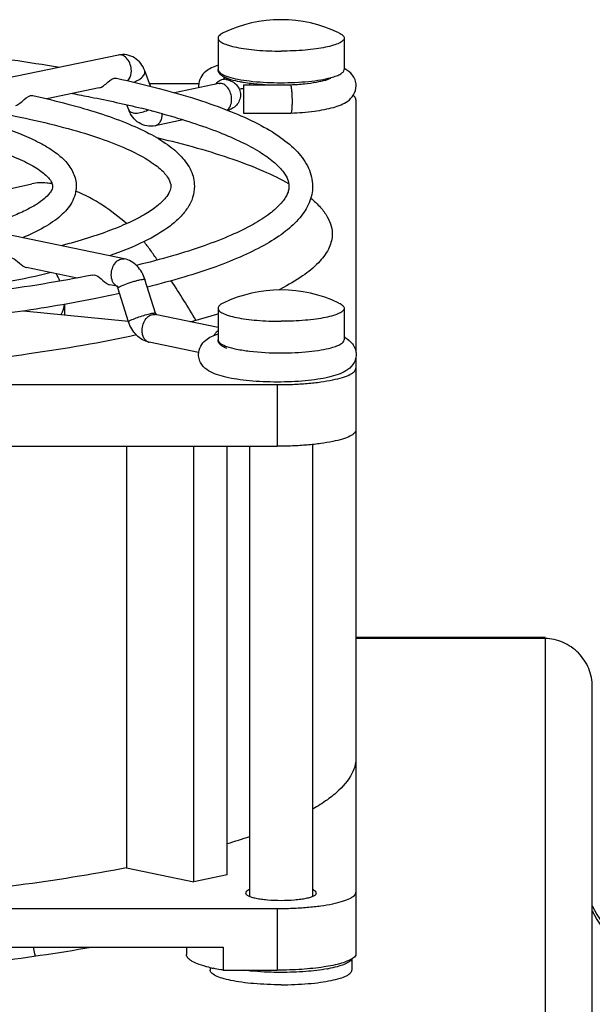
# Model space of a CAD drawing. Extents: x -1709 to 1181, y 8 to 1580.
# Tile 30 of 71: x -865 to -828, y 946 to 1009. Entities that reach past the tile are written whole.
import ezdxf

# ---------------------------------------------------------------- set-up
doc = ezdxf.new("R2010")
doc.units = 0
doc.header["$LTSCALE"] = 65.395
doc.layers.get('0').update_dxf_attribs({"linetype": 'CONTINUOUS'})
doc.layers.add('3_ALL_AXES', color=7, linetype='CONTINUOUS')

msp = doc.modelspace()

# ---------------------------------------------------------------- linework, layer by layer
at = {"color": 7, "linetype": 'CONTINUOUS'}
for p, q in [((-858.352, 1006.627), (-885.222, 1001.041)), ((-856.326, 1004.646), (-856.683, 1005.624)), ((-859.568, 1004.536), (-862.889, 1003.845)), ((-856.394, 1004.831), (-853.254, 1004.831)), ((-851.988, 1004.82), (-854.794, 1004.237)), ((-850.425, 1004.74), (-850.425, 1002.94)), ((-850.425, 1004.74), (-847.445, 1004.74)), ((-847.445, 1004.74), (-847.426, 1004.741)), ((-857.695, 1003.145), (-857.812, 1003.465)), ((-843.281, 1003.791), (-843.281, 987.753)), ((-850.425, 1002.94), (-847.406, 1002.94)), ((-847.405, 1002.94), (-847.406, 1002.94)), ((-854.243, 1002.513), (-856.026, 1002.142)), ((-857.985, 993.69), (-884.855, 999.277)), ((-868.832, 997.349), (-863.84, 998.454)), ((-860.972, 992.472), (-864.195, 993.143)), ((-858.434, 991.945), (-858.892, 992.04)), ((-855.992, 990.239), (-856.67, 992.384)), ((-857.708, 989.696), (-858.386, 991.841)), ((-864.373, 990.385), (-857.72, 989.734)), ((-852.031, 989.322), (-856.026, 990.153)), ((-853.261, 987.739), (-856.393, 988.39)), ((-843.281, 987.463), (-843.281, 982.83)), ((-930.281, 985.703), (-848.281, 985.703)), ((-930.281, 981.791), (-848.281, 981.791)), ((-857.832, 981.791), (-857.832, 955.03)), ((-853.572, 954.145), (-853.572, 981.791)), ((-851.451, 954.586), (-851.451, 981.791)), ((-843.281, 962.01), (-843.281, 949.573)), ((-857.832, 955.03), (-853.572, 954.145)), ((-851.451, 954.586), (-853.572, 954.145)), ((-930.281, 952.446), (-848.281, 952.446)), ((-926.866, 950.001), (-851.697, 950.001)), ((-854.031, 950.001), (-854.031, 949.521)), ((-851.697, 950.001), (-851.697, 948.534)), ((-851.697, 948.534), (-848.281, 948.534))]:
    msp.add_line(p, q, dxfattribs=at)
at = {"color": 9, "linetype": 'CONTINUOUS'}
for p, q in [((-852.031, 1005.702), (-852.031, 1005.702)), ((-852.031, 988.549), (-852.031, 988.549)), ((-848.281, 985.703), (-848.281, 981.791)), ((-831.281, 969.594), (-843.281, 969.594)), ((-831.281, 969.594), (-831.281, 945.126)), ((-848.281, 952.446), (-848.281, 948.534))]:
    msp.add_line(p, q, dxfattribs=at)
at = {"color": 3, "linetype": 'CONTINUOUS'}
for p, q in [((-831.281, 969.66), (-843.281, 969.66)), ((-831.281, 969.594), (-831.281, 969.66)), ((-828.281, 848.91), (-828.281, 966.527))]:
    msp.add_line(p, q, dxfattribs=at)
at = {"color": 7, "linetype": 'CONTINUOUS'}
for centre, radius, start, end in [((-845.029, 1003.893), 2.136, 60.65437, 62.11492), ((-852.186, 1004.676), 1.083, 180.11542, 186.3734), ((-849.064, 994.69), 9.896, 97.91813, 99.45354), ((-863.605, 989.084), 8.925, 35.25347, 39.70189), ((-914.133, 953.407), 70.779, 34.61168, 35.22851), ((-865.838, 990.699), 4.087, 22.73352, 30.15011), ((-907.507, 957.788), 62.835, 30.61646, 33.31757), ((-855.59, 1006.503), 16.534, 296.55539, 297.12264), ((-855.513, 990.39), 0.502, 197.55182, 201.60327), ((-865.716, 1033.277), 45.192, 285.30348, 287.63146), ((-845.027, 986.839), 2.135, 59.89969, 62.16815), ((-863.117, 995.53), 40.67, 286.68384, 288.78193), ((-850.332, 958.022), 9.582, 256.19025, 257.94533), ((-846.807, 958.172), 9.707, 280.21004, 280.49463)]:
    msp.add_arc(centre, radius, start, end, dxfattribs=at)
at = {"color": 9, "linetype": 'CONTINUOUS'}
for centre, radius, start, end in [((-850.384, 1008.383), 3.29, 250.25142, 252.68204), ((-846.145, 1009.946), 4.922, 284.89084, 285.14232), ((-851.437, 1004.165), 0.969, 134.82852, 140.56297), ((-851.474, 1004.201), 0.918, 129.842, 134.81057), ((-851.491, 1004.222), 0.891, 128.0349, 129.8266), ((-851.9, 1004.397), 0.432, 97.54124, 101.76412), ((-848.031, 1023.98), 19.11, 269.25018, 269.99961), ((-858.255, 992.373), 0.456, 239.40836, 244.86956), ((-858.261, 992.36), 0.442, 244.86928, 253.50637), ((-856.304, 988.815), 0.434, 252.40375, 258.22864), ((-846.111, 992.666), 4.79, 285.14249, 285.35584), ((-822.835, 954.806), 5.993, 204.62342, 252.01263)]:
    msp.add_arc(centre, radius, start, end, dxfattribs=at)
at = {"color": 6, "linetype": 'CONTINUOUS'}
msp.add_arc((-822.844, 955.16), 6, 204.98029, 252.19467, dxfattribs=at)
at = {"color": 7, "linetype": 'CONTINUOUS'}
for points, knots in [([(-856.683, 1005.624), (-856.744, 1005.792), (-856.914, 1006.11), (-857.313, 1006.476), (-857.818, 1006.671), (-858.18, 1006.663), (-858.352, 1006.627)], [0, 0, 0, 0, 0.252553, 0.502099, 0.751047, 1, 1, 1, 1]), ([(-852.033, 1005.979), (-852.173, 1005.932), (-852.448, 1005.825), (-852.842, 1005.587), (-853.175, 1005.21), (-853.269, 1004.857), (-853.269, 1004.674)], [0, 0, 0, 0, 0.231922, 0.459112, 0.713163, 1, 1, 1, 1]), ([(-851.469, 1005.148), (-851.542, 1005.177), (-851.677, 1005.238), (-851.855, 1005.353), (-851.997, 1005.502), (-852.027, 1005.636), (-852.027, 1005.702)], [0, 0, 0, 0, 0.282324, 0.532004, 0.763221, 1, 1, 1, 1]), ([(-843.269, 1004.675), (-843.269, 1004.802), (-843.314, 1005.05), (-843.539, 1005.448), (-843.804, 1005.654), (-843.983, 1005.755)], [0, 0, 0, 0, 0.281188, 0.544978, 1, 1, 1, 1]), ([(-859.568, 1004.536), (-859.469, 1004.556), (-859.267, 1004.676), (-858.986, 1004.965), (-858.67, 1005.196), (-858.476, 1005.154)], [0, 0, 0, 0, 0.238018, 0.529961, 1, 1, 1, 1]), ([(-851.648, 1005.138), (-851.656, 1005.147), (-851.665, 1005.156), (-851.696, 1005.177), (-851.641, 1005.145), (-851.61, 1005.133), (-851.525, 1005.097), (-851.461, 1005.076), (-851.412, 1005.061)], [0, 0, 0, 0, 0.10352, 0.139474, 0.248438, 0.378096, 0.548419, 1, 1, 1, 1]), ([(-851.219, 1005.062), (-851.241, 1005.069), (-851.325, 1005.095), (-851.408, 1005.125), (-851.469, 1005.148)], [0, 0, 0, 0, 0.263702, 1, 1, 1, 1]), ([(-847.426, 1004.741), (-847.132, 1004.755), (-846.58, 1004.793), (-845.833, 1004.892), (-845.315, 1005), (-845.016, 1005.095), (-844.912, 1005.138), (-844.874, 1005.158)], [0, 0, 0, 0, 0.340269, 0.638211, 0.869875, 0.951024, 1, 1, 1, 1]), ([(-851.957, 1004.827), (-851.954, 1004.828), (-851.945, 1004.831), (-851.966, 1004.825), (-851.976, 1004.823), (-851.988, 1004.82)], [0, 0, 0, 0, 0.183992, 0.242112, 1, 1, 1, 1]), ([(-851.412, 1005.061), (-851.315, 1005.03), (-851.116, 1004.95), (-850.85, 1004.745), (-850.658, 1004.445), (-850.612, 1004.205), (-850.612, 1004.086)], [0, 0, 0, 0, 0.226391, 0.473537, 0.734655, 1, 1, 1, 1]), ([(-850.408, 1004.883), (-850.483, 1004.895), (-850.756, 1004.943), (-851.027, 1005.004), (-851.219, 1005.062)], [0, 0, 0, 0, 0.274951, 1, 1, 1, 1]), ([(-849.03, 1004.739), (-849.153, 1004.746), (-849.613, 1004.777), (-850.073, 1004.828), (-850.408, 1004.883)], [0, 0, 0, 0, 0.266375, 1, 1, 1, 1]), ([(-847.445, 1004.74), (-847.443, 1004.74), (-847.434, 1004.737), (-847.429, 1004.727), (-847.425, 1004.72)], [0, 0, 0, 0, 0.177373, 1, 1, 1, 1]), ([(-847.425, 1004.72), (-847.424, 1004.718), (-847.418, 1004.705), (-847.414, 1004.691), (-847.41, 1004.68)], [0, 0, 0, 0, 0.206087, 1, 1, 1, 1]), ([(-847.41, 1004.68), (-847.396, 1004.627), (-847.375, 1004.49), (-847.344, 1004.148), (-847.336, 1003.859), (-847.336, 1003.653)], [0, 0, 0, 0, 0.160871, 0.401304, 1, 1, 1, 1]), ([(-847.405, 1002.94), (-846.909, 1002.961), (-846.194, 1003.018), (-845.296, 1003.161), (-844.727, 1003.292), (-844.228, 1003.459), (-843.776, 1003.697), (-843.384, 1004.086), (-843.269, 1004.472), (-843.269, 1004.675)], [0, 0, 0, 0, 0.306912, 0.44195, 0.561581, 0.66707, 0.766161, 0.874992, 1, 1, 1, 1]), ([(-864.871, 1003.433), (-864.773, 1003.454), (-864.57, 1003.574), (-864.29, 1003.863), (-863.973, 1004.094), (-863.78, 1004.051)], [0, 0, 0, 0, 0.23787, 0.529955, 1, 1, 1, 1]), ([(-850.612, 1004.086), (-850.612, 1003.966), (-850.659, 1003.727), (-850.851, 1003.427), (-851.118, 1003.221), (-851.317, 1003.141), (-851.415, 1003.111)], [0, 0, 0, 0, 0.265336, 0.526564, 0.773642, 1, 1, 1, 1]), ([(-843.281, 1003.791), (-843.281, 1003.815), (-843.3, 1003.925), (-843.386, 1004.01), (-843.455, 1004.063)], [0, 0, 0, 0, 0.210734, 1, 1, 1, 1]), ([(-847.336, 1003.653), (-847.336, 1003.559), (-847.339, 1003.388), (-847.35, 1003.188), (-847.363, 1003.063), (-847.375, 1002.999), (-847.385, 1002.961), (-847.399, 1002.94), (-847.405, 1002.94)], [0, 0, 0, 0, 0.390825, 0.707568, 0.826822, 0.915667, 0.972493, 1, 1, 1, 1]), ([(-856.026, 1002.142), (-856.198, 1002.106), (-856.56, 1002.099), (-857.064, 1002.293), (-857.464, 1002.659), (-857.634, 1002.978), (-857.695, 1003.145)], [0, 0, 0, 0, 0.248913, 0.497854, 0.747428, 1, 1, 1, 1]), ([(-855.916, 1001.388), (-855.056, 1001.185), (-853.434, 1000.77), (-851.174, 1000.068), (-849.233, 999.328), (-848.071, 998.77), (-847.554, 998.48)], [0, 0, 0, 0, 0.29852, 0.56549, 0.799537, 1, 1, 1, 1]), ([(-862.559, 998.449), (-862.673, 998.469), (-863.097, 998.528), (-863.535, 998.522), (-863.84, 998.454)], [0, 0, 0, 0, 0.270439, 1, 1, 1, 1]), ([(-857.837, 995.923), (-858.313, 996.35), (-859.338, 997.132), (-860.473, 997.747), (-861.067, 997.996)], [0, 0, 0, 0, 0.498854, 1, 1, 1, 1]), ([(-846.145, 997.537), (-845.926, 997.357), (-845.538, 996.996), (-845.088, 996.399), (-844.823, 995.786), (-844.778, 995.364), (-844.788, 995.164)], [0, 0, 0, 0, 0.300111, 0.559161, 0.787363, 1, 1, 1, 1]), ([(-844.788, 995.164), (-844.804, 994.865), (-845.001, 994.219), (-845.686, 993.35), (-846.728, 992.518), (-847.575, 992.032), (-848.052, 991.788)], [0, 0, 0, 0, 0.183875, 0.401476, 0.67075, 1, 1, 1, 1]), ([(-865.294, 993.765), (-865.145, 993.794), (-864.794, 993.606), (-864.578, 993.348), (-864.417, 993.241)], [0, 0, 0, 0, 0.438717, 1, 1, 1, 1]), ([(-864.417, 993.241), (-864.399, 993.229), (-864.33, 993.186), (-864.253, 993.155), (-864.195, 993.143)], [0, 0, 0, 0, 0.267277, 1, 1, 1, 1]), ([(-856.67, 992.384), (-856.769, 992.695), (-857.019, 993.139), (-857.53, 993.541), (-857.831, 993.658), (-857.985, 993.69)], [0, 0, 0, 0, 0.507388, 0.755074, 1, 1, 1, 1]), ([(-859.99, 992.662), (-859.841, 992.691), (-859.49, 992.504), (-859.275, 992.246), (-859.113, 992.138)], [0, 0, 0, 0, 0.438636, 1, 1, 1, 1]), ([(-859.113, 992.138), (-859.095, 992.126), (-859.026, 992.084), (-858.95, 992.052), (-858.892, 992.04)], [0, 0, 0, 0, 0.267297, 1, 1, 1, 1]), ([(-858.386, 991.841), (-858.391, 991.856), (-858.407, 991.9), (-858.429, 991.942), (-858.449, 991.965)], [0, 0, 0, 0, 0.348299, 1, 1, 1, 1]), ([(-855.943, 990.135), (-855.946, 990.139), (-855.96, 990.162), (-855.972, 990.186), (-855.98, 990.206)], [0, 0, 0, 0, 0.198392, 1, 1, 1, 1]), ([(-856.393, 988.39), (-856.547, 988.422), (-856.848, 988.539), (-857.359, 988.941), (-857.609, 989.385), (-857.708, 989.696)], [0, 0, 0, 0, 0.244949, 0.492642, 1, 1, 1, 1]), ([(-857.206, 988.855), (-859.46, 988.368), (-864.328, 987.535), (-872.067, 986.67), (-880.498, 986.136), (-886.316, 986.016), (-889.281, 986.016)], [0, 0, 0, 0, 0.214495, 0.458924, 0.72414, 1, 1, 1, 1]), ([(-853.269, 987.621), (-853.269, 987.804), (-853.175, 988.156), (-852.842, 988.533), (-852.449, 988.771), (-852.174, 988.878), (-852.033, 988.925)], [0, 0, 0, 0, 0.286682, 0.540733, 0.767758, 1, 1, 1, 1]), ([(-851.469, 987.996), (-851.542, 988.025), (-851.677, 988.086), (-851.855, 988.201), (-851.997, 988.349), (-852.027, 988.483), (-852.027, 988.549)], [0, 0, 0, 0, 0.282324, 0.532004, 0.763221, 1, 1, 1, 1]), ([(-843.957, 988.686), (-843.783, 988.585), (-843.526, 988.378), (-843.312, 987.986), (-843.269, 987.744), (-843.269, 987.62)], [0, 0, 0, 0, 0.455833, 0.71954, 1, 1, 1, 1]), ([(-843.269, 987.62), (-843.269, 987.502), (-843.308, 987.27), (-843.507, 986.889), (-843.891, 986.561), (-844.429, 986.328), (-845.034, 986.16), (-845.733, 986.032), (-846.522, 985.938), (-847.379, 985.881), (-848.27, 985.862), (-849.162, 985.881), (-850.018, 985.938), (-850.807, 986.032), (-851.506, 986.16), (-852.111, 986.328), (-852.648, 986.562), (-853.032, 986.89), (-853.23, 987.271), (-853.269, 987.503), (-853.269, 987.621)], [0, 0, 0, 0, 0.03099, 0.060278, 0.111126, 0.159261, 0.213114, 0.275332, 0.345365, 0.421185, 0.500054, 0.578919, 0.654728, 0.724743, 0.786933, 0.840761, 0.888891, 0.939737, 0.969014, 1, 1, 1, 1]), ([(-848.281, 985.703), (-847.956, 985.703), (-847.317, 985.716), (-846.39, 985.773), (-845.536, 985.866), (-844.785, 985.99), (-844.168, 986.141), (-843.749, 986.292), (-843.504, 986.431), (-843.355, 986.546), (-843.281, 986.668), (-843.281, 986.743)], [0, 0, 0, 0, 0.185428, 0.364047, 0.529348, 0.67543, 0.797342, 0.891566, 0.927897, 0.957349, 1, 1, 1, 1]), ([(-843.281, 982.83), (-843.281, 982.755), (-843.355, 982.634), (-843.504, 982.518), (-843.749, 982.379), (-844.168, 982.229), (-844.785, 982.078), (-845.536, 981.954), (-846.39, 981.861), (-847.317, 981.803), (-847.956, 981.791), (-848.281, 981.791)], [0, 0, 0, 0, 0.042651, 0.072103, 0.108434, 0.202658, 0.32457, 0.470652, 0.635953, 0.814572, 1, 1, 1, 1]), ([(-843.281, 962.01), (-843.281, 961.871), (-843.311, 961.587), (-843.554, 960.829), (-844.193, 960.052), (-845.12, 959.31), (-845.699, 958.944), (-846.016, 958.762)], [0, 0, 0, 0, 0.094175, 0.19217, 0.536825, 0.752054, 1, 1, 1, 1]), ([(-857.832, 955.03), (-860.098, 954.589), (-864.933, 953.831), (-872.558, 953.041), (-880.77, 952.555), (-886.412, 952.446), (-889.281, 952.446)], [0, 0, 0, 0, 0.219132, 0.464346, 0.727575, 1, 1, 1, 1]), ([(-848.281, 952.446), (-847.956, 952.446), (-847.317, 952.459), (-846.39, 952.516), (-845.536, 952.609), (-844.785, 952.733), (-844.168, 952.884), (-843.749, 953.035), (-843.504, 953.174), (-843.355, 953.289), (-843.281, 953.411), (-843.281, 953.486)], [0, 0, 0, 0, 0.185428, 0.364047, 0.529348, 0.67543, 0.797342, 0.891566, 0.927897, 0.957349, 1, 1, 1, 1]), ([(-852.619, 948.717), (-852.823, 948.767), (-853.181, 948.87), (-853.585, 949.037), (-853.82, 949.187), (-853.964, 949.315), (-854.031, 949.442), (-854.031, 949.521)], [0, 0, 0, 0, 0.370728, 0.657432, 0.769089, 0.861034, 1, 1, 1, 1]), ([(-843.281, 949.573), (-843.281, 949.547), (-843.306, 949.419), (-843.415, 949.327), (-843.499, 949.27)], [0, 0, 0, 0, 0.2039, 1, 1, 1, 1]), ([(-843.499, 949.27), (-843.589, 949.208), (-843.819, 949.095), (-844.417, 948.894), (-845.397, 948.705), (-846.763, 948.565), (-847.759, 948.534), (-848.281, 948.534)], [0, 0, 0, 0, 0.067653, 0.155794, 0.388232, 0.678679, 1, 1, 1, 1]), ([(-843.555, 949.23), (-843.59, 949.16), (-843.743, 949.025), (-844.059, 948.876), (-844.505, 948.736), (-844.848, 948.662), (-845.039, 948.627)], [0, 0, 0, 0, 0.14334, 0.356567, 0.643819, 1, 1, 1, 1]), ([(-851.697, 948.534), (-851.752, 948.542), (-851.965, 948.578), (-852.177, 948.618), (-852.333, 948.651)], [0, 0, 0, 0, 0.260732, 1, 1, 1, 1]), ([(-848.031, 948.39), (-848.239, 948.39), (-849.034, 948.401), (-849.829, 948.456), (-850.411, 948.531)], [0, 0, 0, 0, 0.261638, 1, 1, 1, 1]), ([(-845.086, 948.618), (-845.54, 948.536), (-846.521, 948.425), (-847.507, 948.39), (-848.031, 948.39)], [0, 0, 0, 0, 0.468132, 1, 1, 1, 1])]:
    msp.add_open_spline(points, degree=3, knots=knots, dxfattribs=at)
at = {"color": 9, "linetype": 'CONTINUOUS'}
for points, knots in [([(-857.532, 1005.614), (-857.532, 1005.752), (-857.578, 1006.025), (-857.759, 1006.373), (-858.027, 1006.611), (-858.255, 1006.647), (-858.352, 1006.627)], [0, 0, 0, 0, 0.285334, 0.55894, 0.796851, 1, 1, 1, 1]), ([(-852.031, 1005.702), (-852.031, 1005.617), (-851.913, 1005.484), (-851.714, 1005.373), (-851.574, 1005.314), (-851.495, 1005.286)], [0, 0, 0, 0, 0.36239, 0.642937, 1, 1, 1, 1]), ([(-844.859, 1005.195), (-844.739, 1005.228), (-844.525, 1005.296), (-844.232, 1005.423), (-844.031, 1005.588), (-844.031, 1005.702)], [0, 0, 0, 0, 0.371557, 0.659392, 1, 1, 1, 1]), ([(-857.756, 1004.99), (-857.72, 1005.025), (-857.58, 1005.204), (-857.532, 1005.44), (-857.532, 1005.614)], [0, 0, 0, 0, 0.225071, 1, 1, 1, 1]), ([(-857.388, 1004.906), (-857.341, 1004.923), (-857.165, 1004.994), (-856.998, 1005.093), (-856.892, 1005.184)], [0, 0, 0, 0, 0.263699, 1, 1, 1, 1]), ([(-856.892, 1005.184), (-856.851, 1005.219), (-856.78, 1005.289), (-856.701, 1005.404), (-856.664, 1005.518), (-856.671, 1005.593), (-856.683, 1005.624)], [0, 0, 0, 0, 0.313173, 0.581136, 0.804846, 1, 1, 1, 1]), ([(-851.412, 1005.061), (-851.514, 1005.092), (-851.746, 1005.099), (-851.95, 1004.994), (-852.04, 1004.924)], [0, 0, 0, 0, 0.481511, 1, 1, 1, 1]), ([(-851.363, 1005.242), (-851.168, 1005.181), (-850.726, 1005.078), (-849.7, 1004.925), (-848.866, 1004.88), (-848.281, 1004.872)], [0, 0, 0, 0, 0.196469, 0.436577, 1, 1, 1, 1]), ([(-848.031, 1004.87), (-847.446, 1004.87), (-846.603, 1004.906), (-845.554, 1005.04), (-845.089, 1005.134), (-844.88, 1005.19)], [0, 0, 0, 0, 0.552923, 0.795584, 1, 1, 1, 1]), ([(-851.169, 1003.807), (-851.169, 1003.941), (-851.212, 1004.207), (-851.385, 1004.55), (-851.641, 1004.789), (-851.861, 1004.838), (-851.957, 1004.826)], [0, 0, 0, 0, 0.283549, 0.55655, 0.795818, 1, 1, 1, 1]), ([(-851.461, 1003.127), (-851.365, 1003.193), (-851.209, 1003.412), (-851.169, 1003.669), (-851.169, 1003.807)], [0, 0, 0, 0, 0.457221, 1, 1, 1, 1]), ([(-857.695, 1003.145), (-857.684, 1003.114), (-857.641, 1003.052), (-857.538, 1002.988), (-857.402, 1002.951), (-857.24, 1002.938), (-857.058, 1002.952), (-856.8, 1003.004), (-856.609, 1003.077), (-856.488, 1003.14)], [0, 0, 0, 0, 0.077255, 0.165967, 0.272193, 0.396671, 0.536856, 0.688151, 1, 1, 1, 1]), ([(-856.026, 1002.142), (-855.961, 1002.156), (-855.829, 1002.219), (-855.683, 1002.394), (-855.592, 1002.626), (-855.573, 1002.801), (-855.573, 1002.891)], [0, 0, 0, 0, 0.213648, 0.447557, 0.710873, 1, 1, 1, 1]), ([(-858.805, 992.676), (-858.805, 992.815), (-858.759, 993.088), (-858.578, 993.436), (-858.31, 993.673), (-858.082, 993.71), (-857.985, 993.69)], [0, 0, 0, 0, 0.285334, 0.55894, 0.796851, 1, 1, 1, 1]), ([(-858.487, 991.98), (-858.59, 992.041), (-858.762, 992.265), (-858.805, 992.533), (-858.805, 992.676)], [0, 0, 0, 0, 0.454724, 1, 1, 1, 1]), ([(-858.323, 991.901), (-858.313, 991.907), (-858.261, 991.936), (-858.208, 991.961), (-858.165, 991.98)], [0, 0, 0, 0, 0.203045, 1, 1, 1, 1]), ([(-858.165, 991.98), (-858.024, 992.042), (-857.796, 992.126), (-857.484, 992.227), (-857.243, 992.297), (-857.026, 992.351), (-856.855, 992.387), (-856.743, 992.4), (-856.689, 992.398), (-856.672, 992.389), (-856.67, 992.384)], [0, 0, 0, 0, 0.295198, 0.46509, 0.630647, 0.777557, 0.893282, 0.968299, 0.989038, 1, 1, 1, 1]), ([(-858.386, 991.841), (-858.389, 991.85), (-858.363, 991.878), (-858.341, 991.891), (-858.323, 991.901)], [0, 0, 0, 0, 0.312317, 1, 1, 1, 1]), ([(-861.996, 990.153), (-861.964, 990.206), (-861.854, 990.408), (-861.791, 990.637), (-861.783, 990.805)], [0, 0, 0, 0, 0.26708, 1, 1, 1, 1]), ([(-857.486, 989.835), (-857.375, 989.884), (-857.129, 989.977), (-856.754, 990.1), (-856.401, 990.195), (-856.182, 990.243), (-856.091, 990.251)], [0, 0, 0, 0, 0.248699, 0.540847, 0.811328, 1, 1, 1, 1]), ([(-856.846, 989.139), (-856.846, 989.277), (-856.8, 989.55), (-856.619, 989.899), (-856.351, 990.136), (-856.123, 990.173), (-856.026, 990.153)], [0, 0, 0, 0, 0.285334, 0.55894, 0.796851, 1, 1, 1, 1]), ([(-856.091, 990.251), (-856.067, 990.253), (-856.038, 990.256), (-855.995, 990.249), (-855.992, 990.239)], [0, 0, 0, 0, 0.693216, 1, 1, 1, 1]), ([(-857.708, 989.696), (-857.71, 989.704), (-857.69, 989.729), (-857.649, 989.755), (-857.576, 989.795), (-857.519, 989.821), (-857.486, 989.835)], [0, 0, 0, 0, 0.09186, 0.287248, 0.593524, 1, 1, 1, 1]), ([(-856.435, 988.401), (-856.496, 988.421), (-856.616, 988.492), (-856.747, 988.665), (-856.828, 988.888), (-856.846, 989.053), (-856.846, 989.139)], [0, 0, 0, 0, 0.21423, 0.449724, 0.713031, 1, 1, 1, 1]), ([(-852.288, 988.828), (-852.277, 988.849), (-852.23, 988.929), (-852.172, 989.003), (-852.123, 989.052)], [0, 0, 0, 0, 0.258977, 1, 1, 1, 1]), ([(-852.031, 988.549), (-852.031, 988.464), (-851.913, 988.331), (-851.714, 988.22), (-851.574, 988.162), (-851.495, 988.133)], [0, 0, 0, 0, 0.36239, 0.642937, 1, 1, 1, 1]), ([(-844.842, 988.047), (-844.725, 988.08), (-844.514, 988.147), (-844.227, 988.274), (-844.031, 988.437), (-844.031, 988.549)], [0, 0, 0, 0, 0.370944, 0.658425, 1, 1, 1, 1]), ([(-851.495, 988.133), (-851.289, 988.059), (-850.802, 987.938), (-849.648, 987.762), (-848.699, 987.718), (-848.031, 987.718)], [0, 0, 0, 0, 0.188145, 0.427793, 1, 1, 1, 1]), ([(-848.031, 987.718), (-847.441, 987.718), (-846.592, 987.754), (-845.535, 987.891), (-845.069, 987.986), (-844.859, 988.043)], [0, 0, 0, 0, 0.553994, 0.796493, 1, 1, 1, 1]), ([(-863.631, 949.433), (-863.641, 949.478), (-863.681, 949.666), (-863.716, 949.855), (-863.742, 949.999)], [0, 0, 0, 0, 0.238667, 1, 1, 1, 1])]:
    msp.add_open_spline(points, degree=3, knots=knots, dxfattribs=at)
msp.add_open_spline([(-852.123, 989.052), (-852.095, 989.081), (-852.064, 989.108), (-852.031, 989.131)], degree=3, dxfattribs=at)
at = {"color": 3, "linetype": 'CONTINUOUS'}
msp.add_open_spline([(-828.281, 966.527), (-828.281, 966.92), (-828.438, 967.715), (-829.105, 968.722), (-830.1, 969.407), (-830.889, 969.583), (-831.281, 969.594)], degree=3, knots=[0, 0, 0, 0, 0.249861, 0.500144, 0.750581, 1, 1, 1, 1], dxfattribs=at)
at = {"layer": '3_ALL_AXES', "color": 7, "linetype": 'CONTINUOUS'}
for p, q in [((-852.031, 1007.707), (-852.031, 1005.702)), ((-844.031, 1007.707), (-844.031, 1005.702)), ((-850.031, 1004.829), (-850.031, 1004.74)), ((-856.261, 1003.088), (-856.189, 1003.069)), ((-861.781, 990.806), (-861.781, 990.131)), ((-852.031, 990.554), (-852.031, 988.549)), ((-844.031, 990.554), (-844.031, 988.549)), ((-843.281, 982.83), (-843.281, 962.01)), ((-850.031, 981.791), (-850.031, 953.22)), ((-846.031, 981.903), (-846.031, 953.22)), ((-843.531, 949.251), (-843.531, 948.543)), ((-852.531, 948.697), (-852.531, 948.543))]:
    msp.add_line(p, q, dxfattribs=at)
for centre, radius, start, end in [((-848.031, 1000.371), 8.5, 64.43095, 115.56907), ((-870.528, 948.261), 56.653, 75.41406, 76.06809), ((-869.295, 953.001), 51.754, 74.60982, 75.33028), ((-848.031, 983.218), 8.5, 64.43095, 115.56907)]:
    msp.add_arc(centre, radius, start, end, dxfattribs=at)
for points, knots in [([(-889.281, 1007.886), (-886.838, 1007.886), (-882.02, 1007.8), (-874.972, 1007.418), (-868.343, 1006.793), (-864.101, 1006.197), (-862.088, 1005.851)], [0, 0, 0, 0, 0.268515, 0.529448, 0.775521, 1, 1, 1, 1]), ([(-851.7, 1008.039), (-851.749, 1008.015), (-851.837, 1007.967), (-851.966, 1007.872), (-852.031, 1007.77), (-852.031, 1007.707)], [0, 0, 0, 0, 0.338435, 0.611347, 1, 1, 1, 1]), ([(-852.031, 1007.707), (-852.031, 1007.647), (-851.972, 1007.55), (-851.853, 1007.458), (-851.657, 1007.346), (-851.322, 1007.226), (-850.828, 1007.105), (-850.228, 1007.006), (-849.544, 1006.932), (-848.802, 1006.886), (-848.291, 1006.875), (-848.031, 1006.875)], [0, 0, 0, 0, 0.042646, 0.072102, 0.108428, 0.202659, 0.324573, 0.470651, 0.635914, 0.814668, 1, 1, 1, 1]), ([(-844.031, 1007.707), (-844.031, 1007.647), (-844.09, 1007.55), (-844.209, 1007.458), (-844.406, 1007.346), (-844.741, 1007.226), (-845.235, 1007.105), (-845.835, 1007.006), (-846.519, 1006.932), (-847.26, 1006.886), (-847.771, 1006.875), (-848.031, 1006.875)], [0, 0, 0, 0, 0.042646, 0.072102, 0.108428, 0.202659, 0.324573, 0.470651, 0.635914, 0.814668, 1, 1, 1, 1]), ([(-844.363, 1008.039), (-844.313, 1008.015), (-844.226, 1007.967), (-844.097, 1007.872), (-844.031, 1007.77), (-844.031, 1007.707)], [0, 0, 0, 0, 0.338435, 0.611347, 1, 1, 1, 1]), ([(-858.476, 1005.154), (-857.565, 1004.957), (-855.842, 1004.551), (-853.427, 1003.857), (-851.327, 1003.114), (-849.554, 1002.324), (-848.11, 1001.48), (-846.993, 1000.558), (-846.229, 999.506), (-846.031, 998.691), (-846.031, 998.299)], [0, 0, 0, 0, 0.186709, 0.35481, 0.503554, 0.632813, 0.743426, 0.838009, 0.92135, 1, 1, 1, 1]), ([(-863.78, 1004.051), (-863.035, 1003.889), (-861.624, 1003.553), (-859.646, 1002.98), (-857.925, 1002.367), (-856.467, 1001.713), (-855.275, 1001.01), (-854.475, 1000.345), (-854.003, 999.76), (-853.738, 999.302), (-853.57, 998.812), (-853.533, 998.47), (-853.533, 998.3)], [0, 0, 0, 0, 0.184405, 0.350537, 0.497734, 0.626004, 0.736403, 0.831687, 0.87545, 0.91765, 0.958868, 1, 1, 1, 1]), ([(-861.27, 1004.182), (-860.883, 1004.111), (-859.416, 1003.831), (-857.956, 1003.512), (-856.888, 1003.247)], [0, 0, 0, 0, 0.263354, 1, 1, 1, 1]), ([(-869.084, 1002.948), (-868.504, 1002.82), (-867.406, 1002.555), (-865.865, 1002.104), (-864.521, 1001.619), (-863.378, 1001.1), (-862.436, 1000.538), (-861.69, 999.909), (-861.167, 999.166), (-861.031, 998.584), (-861.031, 998.299)], [0, 0, 0, 0, 0.181282, 0.34476, 0.489927, 0.616966, 0.727181, 0.823989, 0.912864, 1, 1, 1, 1]), ([(-866.585, 1003.077), (-865.691, 1002.917), (-863.998, 1002.583), (-861.627, 1002.005), (-859.582, 1001.384), (-857.893, 1000.732), (-856.733, 1000.146), (-856.019, 999.666), (-855.544, 999.276), (-855.172, 998.841), (-855.024, 998.452), (-855.024, 998.299)], [0, 0, 0, 0, 0.211307, 0.401012, 0.567105, 0.707819, 0.821638, 0.868178, 0.907503, 0.964466, 1, 1, 1, 1]), ([(-855.56, 1002.9), (-854.918, 1002.723), (-853.709, 1002.364), (-852.032, 1001.77), (-850.607, 1001.158), (-849.446, 1000.538), (-848.56, 999.926), (-848.023, 999.402), (-847.745, 999.012), (-847.582, 998.698), (-847.531, 998.452), (-847.531, 998.3)], [0, 0, 0, 0, 0.208029, 0.393288, 0.554773, 0.691668, 0.803364, 0.889884, 0.92395, 0.952463, 1, 1, 1, 1]), ([(-871.908, 1001.971), (-871.177, 1001.845), (-869.795, 1001.583), (-867.857, 1001.127), (-866.186, 1000.635), (-864.981, 1000.183), (-864.177, 999.807), (-863.689, 999.54), (-863.288, 999.279), (-862.978, 999.027), (-862.758, 998.798), (-862.617, 998.605), (-862.542, 998.443), (-862.531, 998.343), (-862.531, 998.3)], [0, 0, 0, 0, 0.214724, 0.407571, 0.576307, 0.718898, 0.779819, 0.833512, 0.879719, 0.91825, 0.948935, 0.971465, 0.987289, 1, 1, 1, 1]), ([(-862.531, 998.3), (-862.531, 998.234), (-862.552, 998.124), (-862.63, 997.978), (-862.779, 997.771), (-863.081, 997.47), (-863.599, 997.105), (-864.296, 996.726), (-865.541, 996.18), (-866.584, 995.845), (-867.332, 995.633)], [0, 0, 0, 0, 0.034685, 0.057519, 0.087197, 0.169563, 0.281353, 0.421595, 0.588978, 1, 1, 1, 1]), ([(-861.031, 998.299), (-861.031, 997.945), (-861.248, 997.213), (-862.034, 996.347), (-863.123, 995.62), (-863.971, 995.225), (-864.439, 995.032)], [0, 0, 0, 0, 0.213626, 0.437353, 0.6941, 1, 1, 1, 1]), ([(-855.024, 998.299), (-855.024, 998.187), (-855.104, 997.916), (-855.38, 997.489), (-855.897, 997.01), (-856.659, 996.499), (-857.668, 995.98), (-858.908, 995.466), (-860.368, 994.969), (-861.421, 994.669), (-861.98, 994.521)], [0, 0, 0, 0, 0.04118, 0.100313, 0.184854, 0.297008, 0.435484, 0.599531, 0.788117, 1, 1, 1, 1]), ([(-853.533, 998.3), (-853.533, 998.061), (-853.608, 997.575), (-853.94, 996.908), (-854.433, 996.305), (-855.329, 995.536), (-856.829, 994.68), (-858.168, 994.147), (-858.917, 993.884)], [0, 0, 0, 0, 0.097457, 0.196497, 0.300533, 0.413109, 0.676212, 1, 1, 1, 1]), ([(-847.531, 998.3), (-847.531, 998.219), (-847.548, 998.048), (-847.636, 997.786), (-847.795, 997.507), (-848.138, 997.066), (-848.799, 996.482), (-849.878, 995.809), (-851.281, 995.132), (-852.994, 994.471), (-855, 993.837), (-856.442, 993.459), (-857.207, 993.274)], [0, 0, 0, 0, 0.021495, 0.044987, 0.072697, 0.106378, 0.192664, 0.304811, 0.442527, 0.605024, 0.791266, 1, 1, 1, 1]), ([(-846.031, 998.299), (-846.031, 997.942), (-846.193, 997.205), (-846.83, 996.23), (-847.774, 995.37), (-848.991, 994.581), (-850.483, 993.842), (-852.249, 993.143), (-854.283, 992.484), (-855.737, 992.092), (-856.506, 991.901)], [0, 0, 0, 0, 0.082777, 0.169487, 0.265919, 0.376673, 0.504703, 0.651204, 0.816424, 1, 1, 1, 1]), ([(-862.615, 992.814), (-864.442, 992.374), (-868.436, 991.628), (-874.841, 990.858), (-881.894, 990.38), (-886.783, 990.272), (-889.281, 990.272)], [0, 0, 0, 0, 0.210055, 0.453618, 0.720739, 1, 1, 1, 1]), ([(-859.99, 992.662), (-862.084, 992.243), (-866.57, 991.526), (-873.662, 990.778), (-881.326, 990.316), (-886.598, 990.213), (-889.281, 990.213)], [0, 0, 0, 0, 0.217674, 0.462689, 0.726539, 1, 1, 1, 1]), ([(-858.264, 991.49), (-858.806, 991.371), (-861.127, 990.89), (-863.468, 990.506), (-865.266, 990.252)], [0, 0, 0, 0, 0.234111, 1, 1, 1, 1]), ([(-851.7, 990.886), (-851.749, 990.862), (-851.837, 990.814), (-851.966, 990.719), (-852.031, 990.617), (-852.031, 990.554)], [0, 0, 0, 0, 0.338435, 0.611347, 1, 1, 1, 1]), ([(-844.363, 990.886), (-844.313, 990.862), (-844.226, 990.814), (-844.097, 990.719), (-844.031, 990.617), (-844.031, 990.554)], [0, 0, 0, 0, 0.338435, 0.611347, 1, 1, 1, 1]), ([(-852.031, 990.554), (-852.031, 990.495), (-851.972, 990.397), (-851.853, 990.305), (-851.657, 990.194), (-851.322, 990.073), (-850.828, 989.952), (-850.228, 989.853), (-849.544, 989.779), (-848.802, 989.733), (-848.291, 989.723), (-848.031, 989.723)], [0, 0, 0, 0, 0.042646, 0.072102, 0.108428, 0.202659, 0.324573, 0.470651, 0.635914, 0.814668, 1, 1, 1, 1]), ([(-844.031, 990.554), (-844.031, 990.495), (-844.09, 990.397), (-844.209, 990.305), (-844.406, 990.194), (-844.741, 990.073), (-845.235, 989.952), (-845.835, 989.853), (-846.519, 989.779), (-847.26, 989.733), (-847.771, 989.723), (-848.031, 989.723)], [0, 0, 0, 0, 0.042646, 0.072102, 0.108428, 0.202659, 0.324573, 0.470651, 0.635914, 0.814668, 1, 1, 1, 1]), ([(-850.032, 953.648), (-850.069, 953.633), (-850.134, 953.602), (-850.229, 953.543), (-850.281, 953.476), (-850.281, 953.434)], [0, 0, 0, 0, 0.350009, 0.627314, 1, 1, 1, 1]), ([(-850.281, 953.434), (-850.281, 953.4), (-850.248, 953.345), (-850.181, 953.293), (-850.071, 953.231), (-849.882, 953.163), (-849.604, 953.095), (-849.267, 953.039), (-848.737, 952.982), (-848.318, 952.966), (-848.031, 952.966)], [0, 0, 0, 0, 0.042653, 0.072103, 0.108438, 0.20267, 0.324595, 0.470699, 0.635987, 1, 1, 1, 1]), ([(-848.031, 952.966), (-847.744, 952.966), (-847.326, 952.982), (-846.796, 953.039), (-846.458, 953.095), (-846.18, 953.163), (-845.992, 953.231), (-845.881, 953.293), (-845.814, 953.345), (-845.781, 953.4), (-845.781, 953.434)], [0, 0, 0, 0, 0.364013, 0.529301, 0.675405, 0.79733, 0.891562, 0.927897, 0.957347, 1, 1, 1, 1]), ([(-845.781, 953.434), (-845.781, 953.476), (-845.834, 953.543), (-845.928, 953.602), (-845.993, 953.633), (-846.03, 953.648)], [0, 0, 0, 0, 0.372686, 0.649991, 1, 1, 1, 1]), ([(-848.031, 947.607), (-848.323, 947.607), (-848.898, 947.619), (-849.732, 947.67), (-850.502, 947.754), (-851.177, 947.866), (-851.733, 948.002), (-852.11, 948.137), (-852.331, 948.262), (-852.465, 948.367), (-852.531, 948.476), (-852.531, 948.543)], [0, 0, 0, 0, 0.18505, 0.364055, 0.529427, 0.675447, 0.797289, 0.891585, 0.927897, 0.957327, 1, 1, 1, 1]), ([(-848.031, 947.607), (-847.739, 947.607), (-847.164, 947.619), (-846.33, 947.67), (-845.56, 947.754), (-844.885, 947.866), (-844.329, 948.002), (-843.953, 948.137), (-843.732, 948.262), (-843.598, 948.367), (-843.531, 948.476), (-843.531, 948.543)], [0, 0, 0, 0, 0.18505, 0.364055, 0.529427, 0.675447, 0.797289, 0.891585, 0.927897, 0.957327, 1, 1, 1, 1])]:
    msp.add_open_spline(points, degree=3, knots=knots, dxfattribs=at)
at = {"layer": '3_ALL_AXES', "color": 3, "linetype": 'CONTINUOUS'}
msp.add_open_spline([(-889.281, 947.763), (-886.647, 947.763), (-881.457, 947.857), (-873.875, 948.278), (-866.769, 948.964), (-862.233, 949.619), (-860.088, 949.999)], degree=3, knots=[0, 0, 0, 0, 0.269584, 0.531162, 0.777017, 1, 1, 1, 1], dxfattribs=at)

doc.saveas('drawing.dxf')
